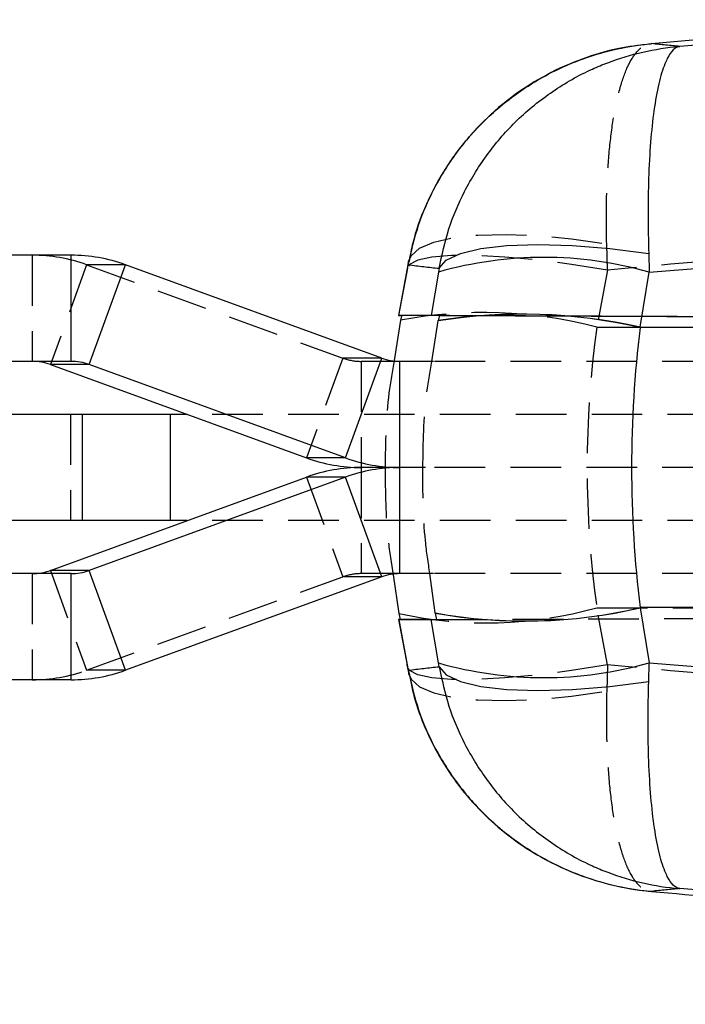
# Model space of a CAD drawing. Extents: x 35 to 288, y 10 to 210.
# Tile 10 of 37: x 147 to 160, y 106 to 124. Entities that reach past the tile are written whole.
import ezdxf

# ---------------------------------------------------------------- set-up
doc = ezdxf.new("R2010")
doc.units = 0
doc.header["$LTSCALE"] = 0.75
doc.linetypes.add('HIDDEN', pattern=[1.905, 1.27, -0.635])
doc.layers.get('0').update_dxf_attribs({"linetype": 'CONTINUOUS'})

msp = doc.modelspace()

# ---------------------------------------------------------------- linework, layer by layer
at = {"color": 7, "linetype": 'CONTINUOUS'}
for p, q in [((159.2279, 123.7013), (164.1685, 124.1528)), ((160.4242, 123.7038), (159.7598, 123.6508)), ((159.1839, 119.3963), (192.7098, 122.0831)), ((148.2967, 119.7153), (132.0127, 119.7153)), ((148.2967, 117.7153), (148.2967, 119.7153)), ((159.1729, 119.7453), (159.1839, 119.3963)), ((148.6382, 117.655), (149.3212, 119.5343)), ((154.1457, 117.7756), (149.3212, 119.5343)), ((154.6519, 119.5937), (154.6203, 119.4296)), ((154.6279, 119.4354), (154.647, 119.5368)), ((154.6283, 119.4726), (154.4627, 118.5823)), ((154.4692, 118.5823), (154.6279, 119.4354)), ((155.213, 119.3972), (155.0771, 118.5823)), ((155.2246, 119.4681), (155.213, 119.3972)), ((159.0108, 118.3582), (159.1839, 119.3963)), ((155.0771, 118.5823), (154.4692, 118.5823)), ((155.2296, 118.5787), (154.5204, 118.5818)), ((154.5009, 118.4912), (154.3803, 117.7342)), ((155.0886, 117.7153), (155.2083, 118.4789)), ((155.2083, 118.4789), (155.209, 118.4821)), ((192.9895, 118.3558), (159.0104, 118.3558)), ((148.2967, 117.7153), (132.0127, 117.7153)), ((148.6382, 117.655), (147.9076, 117.655)), ((147.9076, 117.655), (152.7322, 115.8962)), ((153.4628, 115.8962), (148.6382, 117.655)), ((153.4628, 115.8962), (154.1457, 117.7756)), ((154.4872, 115.7153), (154.4872, 117.7153)), ((155.1211, 117.7152), (154.4872, 117.7153)), ((148.5053, 116.7153), (146.7329, 116.7153)), ((148.5053, 116.7153), (148.5053, 114.7153)), ((150.1606, 116.7153), (148.5053, 116.7153)), ((150.1606, 116.7153), (150.1606, 114.7153)), ((150.4853, 116.7153), (150.1606, 116.7153)), ((153.4628, 115.8962), (152.7322, 115.8962)), ((154.4872, 115.7153), (153.7566, 115.7153)), ((154.9677, 115.7153), (154.4872, 115.7153)), ((154.4872, 113.7153), (154.4872, 115.7153)), ((147.9076, 113.7756), (152.7322, 115.5343)), ((153.4628, 115.5343), (148.6382, 113.7756)), ((153.4628, 115.5343), (152.7322, 115.5343)), ((154.1457, 113.655), (153.4628, 115.5343)), ((148.5053, 114.7153), (146.7329, 114.7153)), ((150.1606, 114.7153), (148.5053, 114.7153)), ((150.4853, 114.7153), (150.1606, 114.7153)), ((148.6382, 113.7756), (147.9076, 113.7756)), ((149.3212, 111.8962), (148.6382, 113.7756)), ((148.2967, 113.7153), (132.0127, 113.7153)), ((148.2967, 111.7153), (148.2967, 113.7153)), ((154.1457, 113.655), (149.3212, 111.8962)), ((154.3621, 113.6932), (154.468, 112.9655)), ((155.1211, 113.7153), (154.4872, 113.7153)), ((155.1546, 112.9758), (155.0535, 113.7153)), ((192.9895, 113.0748), (159.0104, 113.0748)), ((159.0108, 113.0724), (159.1839, 112.0343)), ((154.4627, 112.8483), (154.6283, 111.9579)), ((155.0771, 112.8483), (154.4692, 112.8483)), ((154.4692, 112.8483), (154.6279, 111.9951)), ((154.4912, 112.8485), (155.178, 112.8515)), ((155.213, 112.0334), (155.0771, 112.8483)), ((155.1552, 112.9725), (155.1546, 112.9758)), ((154.6279, 111.9951), (154.647, 111.8938)), ((155.2246, 111.9625), (155.213, 112.0334)), ((159.1729, 111.6852), (159.1839, 112.0343)), ((159.1839, 112.0343), (192.7098, 109.3474)), ((148.2967, 111.7153), (132.0127, 111.7153)), ((160.4242, 107.7268), (159.7598, 107.7797))]:
    msp.add_line(p, q, dxfattribs=at)
at = {"color": 7, "linetype": 'HIDDEN'}
for p, q in [((159.2737, 123.7056), (159.1697, 123.6904)), ((158.3952, 119.4354), (158.3814, 119.9321)), ((147.5661, 119.7153), (147.5661, 117.7153)), ((148.5906, 119.5343), (147.9076, 117.655)), ((149.3212, 119.5343), (148.5906, 119.5343)), ((148.5906, 119.5343), (153.4151, 117.7756)), ((158.3952, 119.4354), (158.195, 118.3591)), ((208.2857, 118.3469), (155.2296, 118.5787)), ((155.2303, 118.5818), (199.9993, 118.3861)), ((158.195, 118.3591), (183.0985, 118.3591)), ((153.4151, 117.7756), (152.7322, 115.8962)), ((154.1457, 117.7756), (153.4151, 117.7756)), ((154.4872, 117.7153), (153.7566, 117.7153)), ((153.7566, 117.7153), (153.7566, 115.7153)), ((196.1001, 117.7153), (155.1211, 117.7152)), ((148.2845, 116.7153), (148.2845, 114.7153)), ((166.1959, 116.7153), (150.4853, 116.7153)), ((153.7566, 115.7153), (153.7566, 113.7153)), ((196.1001, 115.7153), (154.9677, 115.7153)), ((152.7322, 115.5343), (153.4151, 113.655)), ((166.1959, 114.7153), (150.4853, 114.7153)), ((147.9076, 113.7756), (148.5906, 111.8962)), ((147.5661, 113.7153), (147.5661, 111.7153)), ((148.5906, 111.8962), (153.4151, 113.655)), ((154.1457, 113.655), (153.4151, 113.655)), ((154.4872, 113.7153), (153.7566, 113.7153)), ((196.1001, 113.7153), (155.1211, 113.7153)), ((155.178, 112.8515), (208.382, 113.084)), ((155.1786, 112.8485), (200.4184, 113.0463)), ((158.3952, 111.9951), (158.195, 113.0715)), ((158.195, 113.0715), (183.0985, 113.0715)), ((149.3212, 111.8962), (148.5906, 111.8962)), ((158.3952, 111.9951), (158.3814, 111.4984))]:
    msp.add_line(p, q, dxfattribs=at)
at = {"color": 8, "linetype": 'CONTINUOUS'}
for p, q in [((154.647, 119.5368), (154.6516, 119.5959)), ((154.6282, 119.4719), (154.6279, 119.4354)), ((154.6282, 111.9581), (154.6279, 111.9951)), ((154.647, 111.8938), (154.6516, 111.8345))]:
    msp.add_line(p, q, dxfattribs=at)
at = {"color": 7, "linetype": 'HIDDEN', "flags": 128}
for points in [[(154.6516, 119.5959), (154.6979, 119.7047), (154.8601, 119.848), (155.129, 119.9626), (155.4971, 120.0453), (155.954, 120.0936), (156.4867, 120.1064), (157.0803, 120.0831), (157.7178, 120.0244), (158.3814, 119.9321)], [(158.3952, 119.4354), (157.7193, 119.5416), (157.0697, 119.6241), (156.4654, 119.6805), (155.9242, 119.7091), (155.4617, 119.7091), (155.0915, 119.6805), (154.8245, 119.6241), (154.6684, 119.5416), (154.6282, 119.4719)], [(158.3952, 111.9951), (157.7193, 111.8889), (157.0697, 111.8064), (156.4654, 111.75), (155.9242, 111.7214), (155.4617, 111.7214), (155.0915, 111.75), (154.8245, 111.8064), (154.6684, 111.8889), (154.6282, 111.9581)], [(154.6516, 111.8345), (154.6979, 111.7258), (154.8601, 111.5825), (155.129, 111.4679), (155.4971, 111.3853), (155.954, 111.3369), (156.4867, 111.3242), (157.0803, 111.3475), (157.7178, 111.4061), (158.3814, 111.4984)]]:
    msp.add_lwpolyline(points, dxfattribs=at)
at = {"color": 7, "linetype": 'CONTINUOUS', "flags": 128}
for points in [[(155.2246, 119.4681), (155.361, 119.6224), (155.6262, 119.748), (156.0113, 119.8407), (156.5035, 119.8974), (157.0864, 119.9162), (157.7404, 119.8964), (158.4437, 119.8388), (159.1729, 119.7453)], [(155.2246, 111.9625), (155.361, 111.8082), (155.6262, 111.6826), (156.0113, 111.5899), (156.5035, 111.5332), (157.0864, 111.5144), (157.7404, 111.5341), (158.4437, 111.5917), (159.1729, 111.6852)]]:
    msp.add_lwpolyline(points, dxfattribs=at)
at = {"color": 7, "linetype": 'HIDDEN'}
for centre, radius, start, end in [((147.5661, 116.7242), 2.991, 69.96968, 89.99924), ((156.0532, 110.1826), 8.4523, 75.32117, 100.58273), ((153.7566, 118.7123), 0.997, 249.96983, 269.99912), ((153.7566, 112.7182), 0.997, 90.00088, 110.03017), ((156.1183, 120.5197), 7.7324, 257.67691, 285.57964), ((147.5661, 114.7063), 2.991, 270.00076, 290.03032)]:
    msp.add_arc(centre, radius, start, end, dxfattribs=at)
at = {"color": 7, "linetype": 'CONTINUOUS'}
for centre, radius, start, end in [((148.2967, 116.7242), 2.991, 69.96973, 89.99927), ((157.1969, 112.426), 7.248, 74.08878, 105.88593), ((156.7861, 108.4295), 10.1724, 77.36936, 98.92257), ((156.7842, 108.4309), 10.1739, 77.35834, 98.90678), ((147.5661, 116.7182), 0.997, 69.96995, 89.99896), ((148.2967, 116.7182), 0.997, 69.96995, 89.99918), ((154.4872, 118.7123), 0.997, 249.96983, 269.99912), ((153.7566, 118.7063), 2.991, 249.96963, 269.9993), ((154.4872, 118.7063), 2.991, 249.96963, 269.9993), ((153.7566, 112.7243), 2.991, 90.0007, 110.03037), ((154.4872, 112.7243), 2.991, 90.0007, 110.03037), ((147.5661, 114.7123), 0.997, 270.00104, 290.03005), ((148.2967, 114.7123), 0.997, 270.00082, 290.03005), ((154.4872, 112.7182), 0.997, 90.00088, 110.03017), ((156.8452, 122.272), 9.4487, 259.69291, 283.24776), ((156.8436, 122.2697), 9.4492, 259.70722, 283.25939), ((148.2967, 114.7063), 2.991, 270.00073, 290.03027), ((157.1969, 119.0046), 7.248, 254.11407, 285.91122)]:
    msp.add_arc(centre, radius, start, end, dxfattribs=at)
for centre, major_axis, ratio, start_param, end_param in [((158.589, 118.5643), (4.1263, -0.0179), 0.0002445, 3.0854387, 3.3090592), ((157.5144, 112.7858), (4.1503, 23.4693), 0.1701263, 1.3514454, 1.3554283), ((159.1836, 118.5643), (4.1131, -0.0179), 0.0002456, 2.8619862, 3.0853559), ((158.1672, 112.4683), (4.41, 24.9569), 0.1599139, 1.3516663, 1.3557827), ((169.4288, 115.7153), (0, 15.225), 0.6948223, 1.3964826, 1.7451101), ((170.0461, 116.4194), (8.6679, -7.1431), 0.9899679, 3.6612681, 3.6614873), ((170.0461, 115.0111), (8.6679, 7.1431), 0.9899679, 2.621698, 2.6219172), ((158.589, 112.8662), (4.1263, 0.0179), 0.0002445, 3.0240083, 3.1977466), ((157.1538, 120.5841), (-6.9932, 39.0177), 0.1022184, 1.7489649, 1.7520229), ((159.1836, 112.8662), (4.1131, 0.0179), 0.0002456, 3.1978294, 3.3712512), ((157.7682, 121.3552), (-7.4278, 43.3624), 0.0921801, 1.7495255, 1.7524403)]:
    msp.add_ellipse(centre, major_axis=major_axis, ratio=ratio, start_param=start_param, end_param=end_param, dxfattribs=at)
at = {"color": 7, "linetype": 'HIDDEN'}
msp.add_ellipse((170.0157, 115.7153), major_axis=(0, 15.225), ratio=0.7883748, start_param=1.3962634, end_param=1.7453293, dxfattribs=at)
at = {"color": 7, "linetype": 'CONTINUOUS'}
for points, knots in [([(154.647, 119.5368), (154.7036, 119.7867), (154.8168, 120.2866), (155.138, 121.0187), (155.5806, 121.7155), (156.1578, 122.3565), (156.8416, 122.8938), (157.4654, 123.2331), (158.2469, 123.5414), (158.7951, 123.662), (159.2231, 123.7009), (159.2279, 123.7013)], [0, 0, 0, 0, 0.1148886, 0.2297832, 0.3576061, 0.485441, 0.6172372, 0.749044, 0.8052539, 0.9978, 1, 1, 1, 1]), ([(159.1697, 123.6904), (158.9824, 123.6679), (158.5574, 123.6167), (157.9131, 123.4247), (157.2478, 123.131), (156.6258, 122.74), (156.0824, 122.2785), (155.6252, 121.7666), (155.2519, 121.2221), (154.9472, 120.6141), (154.7461, 120.0667), (154.6829, 119.7113), (154.662, 119.5936)], [0, 0, 0, 0, 0.0872315, 0.1978985, 0.3094073, 0.4222772, 0.5351573, 0.6359138, 0.7360551, 0.8360266, 0.9456987, 1, 1, 1, 1]), ([(155.2246, 119.4681), (155.2796, 119.7184), (155.3895, 120.2191), (155.7016, 120.95), (156.1302, 121.6439), (156.6884, 122.2831), (157.3519, 122.8221), (157.9442, 123.156), (158.729, 123.4831), (159.2926, 123.6119), (159.755, 123.6504), (159.7598, 123.6508)], [0, 0, 0, 0, 0.11405988, 0.2281248, 0.3535924, 0.47906971, 0.60935738, 0.73965461, 0.78726173, 0.99781643, 1, 1, 1, 1]), ([(159.7598, 123.6508), (159.7589, 123.6507), (159.6741, 123.6387), (159.5758, 123.5425), (159.4486, 123.2616), (159.3583, 122.9629), (159.2677, 122.4642), (159.2035, 121.8596), (159.1673, 121.1934), (159.1555, 120.4835), (159.1671, 119.9914), (159.1729, 119.7453)], [0, 0, 0, 0, 0.00218407, 0.21273763, 0.26033339, 0.39063527, 0.52092776, 0.64640517, 0.7718726, 0.88593891, 1, 1, 1, 1]), ([(159.7598, 123.6508), (159.6716, 123.6585), (159.4959, 123.6737), (159.317, 123.6922), (159.2279, 123.7013)], [0, 0, 0, 0, 0.502233, 1, 1, 1, 1]), ([(154.647, 119.5368), (154.7432, 119.5239), (154.9352, 119.4982), (155.1283, 119.4781), (155.2246, 119.4681)], [0, 0, 0, 0, 0.5008309, 1, 1, 1, 1]), ([(154.6203, 112.0009), (154.6276, 111.9613), (154.6379, 111.9048), (154.6486, 111.8511), (154.6518, 111.8351)], [0, 0, 0, 0, 0.7021059, 1, 1, 1, 1]), ([(154.647, 111.8938), (154.7432, 111.9067), (154.9352, 111.9324), (155.1283, 111.9524), (155.2246, 111.9625)], [0, 0, 0, 0, 0.5008309, 1, 1, 1, 1]), ([(154.647, 111.8938), (154.7036, 111.6438), (154.8168, 111.1439), (155.138, 110.4118), (155.5806, 109.715), (156.1578, 109.0741), (156.8416, 108.5368), (157.4654, 108.1974), (158.2469, 107.8891), (158.7951, 107.7685), (159.2231, 107.7296), (159.2279, 107.7292)], [0, 0, 0, 0, 0.1148886, 0.2297832, 0.3576061, 0.485441, 0.6172372, 0.749044, 0.8052539, 0.9978, 1, 1, 1, 1]), ([(155.2246, 111.9625), (155.2796, 111.7121), (155.3895, 111.2114), (155.7016, 110.4805), (156.1302, 109.7867), (156.6884, 109.1474), (157.3519, 108.6085), (157.9442, 108.2745), (158.729, 107.9475), (159.2926, 107.8186), (159.755, 107.7801), (159.7598, 107.7797)], [0, 0, 0, 0, 0.11405988, 0.2281248, 0.3535924, 0.47906971, 0.60935738, 0.73965461, 0.78726173, 0.99781643, 1, 1, 1, 1]), ([(154.6597, 111.8357), (154.6946, 111.6646), (154.7728, 111.2801), (154.9966, 110.7045), (155.3049, 110.121), (155.691, 109.5817), (156.1413, 109.098), (156.655, 108.673), (157.224, 108.3157), (157.8424, 108.0322), (158.4928, 107.8331), (158.9773, 107.7508), (159.2371, 107.7281), (159.2737, 107.7249)], [0, 0, 0, 0, 0.07802639, 0.17539733, 0.27559192, 0.37376706, 0.47309922, 0.57299452, 0.67447616, 0.77690372, 0.88119881, 0.98322218, 1, 1, 1, 1]), ([(159.7598, 107.7797), (159.7589, 107.7799), (159.6741, 107.7918), (159.5758, 107.8881), (159.4486, 108.1689), (159.3583, 108.4676), (159.2677, 108.9664), (159.2035, 109.5709), (159.1673, 110.2372), (159.1555, 110.947), (159.1671, 111.4392), (159.1729, 111.6852)], [0, 0, 0, 0, 0.00218407, 0.21273763, 0.26033339, 0.39063527, 0.52092776, 0.64640517, 0.7718726, 0.88593891, 1, 1, 1, 1]), ([(159.7598, 107.7797), (159.6716, 107.7721), (159.4959, 107.7568), (159.317, 107.7384), (159.2279, 107.7292)], [0, 0, 0, 0, 0.502233, 1, 1, 1, 1]), ([(159.2279, 107.7292), (160.8943, 107.5769), (162.6655, 107.4151), (170.5805, 106.6917), (176.83, 106.1416), (182.9747, 105.6007)], [0, 0, 0, 0, 0.2105402, 0.2237798, 1, 1, 1, 1])]:
    msp.add_open_spline(points, degree=3, knots=knots, dxfattribs=at)
at = {"color": 7, "linetype": 'HIDDEN'}
for points, knots in [([(158.3814, 119.9321), (158.378, 120.1729), (158.3713, 120.6603), (158.4, 121.3578), (158.4611, 122.0179), (158.5593, 122.6051), (158.6916, 123.0883), (158.8228, 123.3754), (158.9959, 123.6206), (159.1233, 123.6967), (159.2267, 123.7013), (159.2279, 123.7013)], [0, 0, 0, 0, 0.1135428, 0.2297953, 0.355819, 0.4854559, 0.6153791, 0.7491147, 0.8052639, 0.9977997, 1, 1, 1, 1]), ([(183.1312, 121.6585), (176.9922, 121.1159), (168.7459, 120.3871), (160.5019, 119.6291), (158.3952, 119.4354)], [0, 0, 0, 0, 0.7444505, 1, 1, 1, 1]), ([(154.3803, 117.7342), (154.3443, 117.5294), (154.227, 116.8628), (154.2163, 116.185), (154.209, 115.7153)], [0, 0, 0, 0, 0.3071198, 1, 1, 1, 1]), ([(154.921, 115.7153), (154.9281, 116.1776), (154.9383, 116.849), (155.0529, 117.5095), (155.0886, 117.7153)], [0, 0, 0, 0, 0.6885665, 1, 1, 1, 1]), ([(154.209, 115.7153), (154.2129, 115.2558), (154.2186, 114.5777), (154.3271, 113.9089), (154.3621, 113.6932)], [0, 0, 0, 0, 0.6775042, 1, 1, 1, 1]), ([(155.0535, 113.7153), (155.0222, 113.9207), (154.9213, 114.5823), (154.9211, 115.2529), (154.921, 115.7153)], [0, 0, 0, 0, 0.3104785, 1, 1, 1, 1]), ([(183.1312, 109.772), (176.9922, 110.3146), (168.7459, 111.0435), (160.5019, 111.8014), (158.3952, 111.9951)], [0, 0, 0, 0, 0.7444505, 1, 1, 1, 1]), ([(158.3814, 111.4984), (158.378, 111.2576), (158.3713, 110.7702), (158.4, 110.0727), (158.4611, 109.4126), (158.5593, 108.8254), (158.6916, 108.3422), (158.8228, 108.0552), (158.9959, 107.8099), (159.1233, 107.7339), (159.2267, 107.7292), (159.2279, 107.7292)], [0, 0, 0, 0, 0.1135428, 0.2297953, 0.355819, 0.4854559, 0.6153791, 0.7491147, 0.8052639, 0.9977997, 1, 1, 1, 1])]:
    msp.add_open_spline(points, degree=3, knots=knots, dxfattribs=at)

doc.saveas('drawing.dxf')
